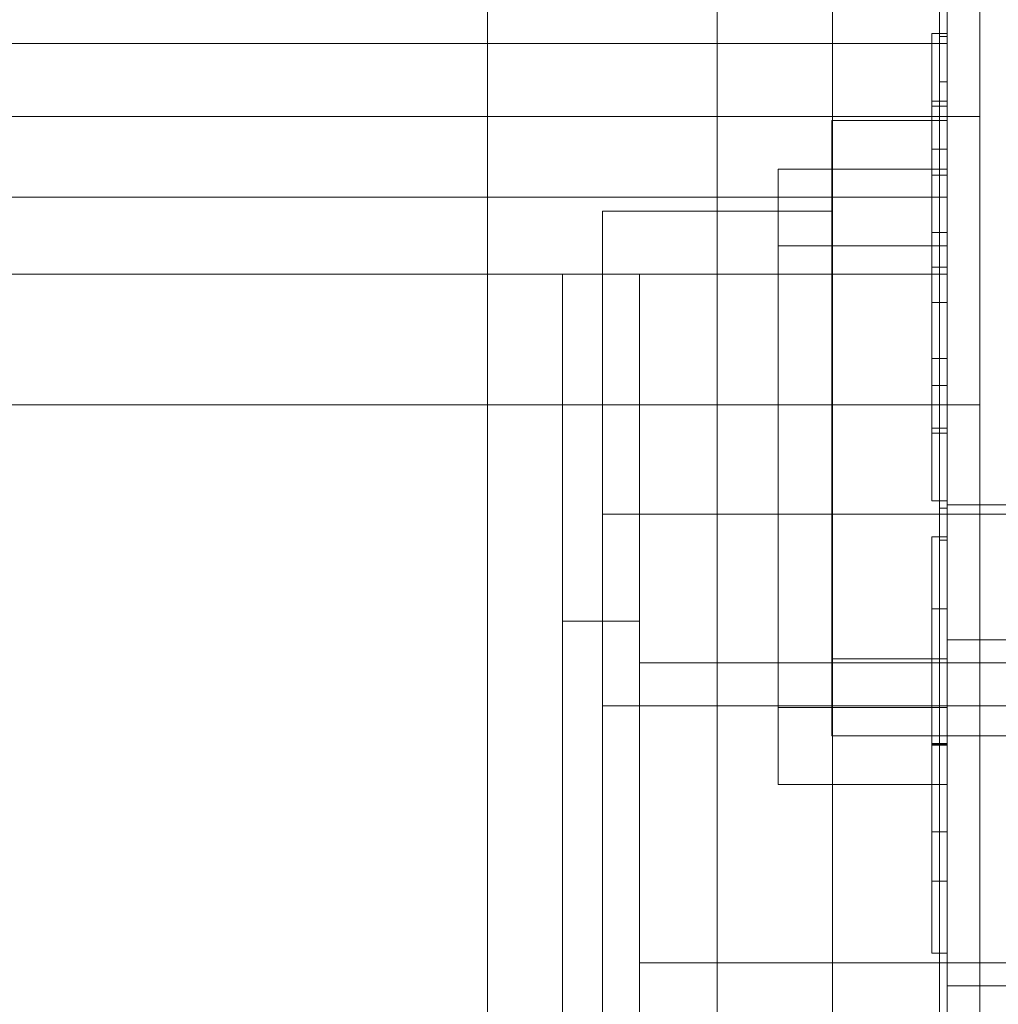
# Model space of a CAD drawing. Header units: inches. Extents: x 1 to 109, y 1 to 85.
# Tile 187 of 256: x 87.212 to 87.318, y 16.978 to 17.084. Entities that reach past the tile are written whole.
import ezdxf

# ---------------------------------------------------------------- set-up
doc = ezdxf.new("R2010")
doc.units = ezdxf.units.IN
doc.header["$MEASUREMENT"] = 0

msp = doc.modelspace()

# ---------------------------------------------------------------- linework, layer by layer
at = {"color": 7, "linetype": 'Continuous', "lineweight": 15, "ltscale": 5}
for p, q in [((87.31623, 21.51911), (87.31623, 15.47744)), ((87.31272, 17.83161), (87.31272, 14.83161)), ((87.31272, 17.06494), (87.31272, 17.56494)), ((87.31623, 17.46452), (87.31623, 17.07369)), ((87.31189, 17.16318), (87.31189, 17.08234)), ((87.31272, 17.16318), (87.31272, 17.08234)), ((87.26291, 16.38928), (87.26291, 17.15308)), ((87.28781, 16.38928), (87.28781, 17.15308)), ((87.30027, 17.15308), (87.30027, 16.38928)), ((87.31189, 17.07744), (87.31189, 17.14238)), ((87.31272, 17.07744), (87.31272, 17.14238)), ((87.26291, 16.41419), (87.26291, 17.12817)), ((87.30027, 17.12817), (87.30027, 16.41419)), ((87.31189, 17.12744), (87.31189, 17.03125)), ((87.31272, 17.12744), (87.31272, 17.03125)), ((87.31189, 17.11911), (87.31189, 17.07327)), ((87.31189, 17.0278), (87.31189, 17.11911)), ((87.31272, 17.11911), (87.31272, 17.07327)), ((87.31272, 17.0278), (87.31272, 17.11911)), ((87.31272, 17.10661), (87.31272, 17.08161)), ((87.31189, 17.07327), (87.31189, 17.10416)), ((87.31272, 17.07327), (87.31272, 17.10416)), ((87.31189, 17.10071), (87.31189, 17.07327)), ((87.31189, 17.10071), (87.31189, 17.07744)), ((87.31272, 17.10071), (87.31272, 17.07327)), ((87.31272, 17.10071), (87.31272, 17.07744)), ((87.31189, 16.90661), (87.31189, 17.08574)), ((87.31272, 16.90661), (87.31272, 17.08574)), ((87.31105, 17.08268), (87.31272, 17.08268)), ((87.31105, 17.08268), (87.31105, 17.0748)), ((87.31105, 17.07535), (87.31105, 17.08268)), ((87.31189, 17.08234), (87.31272, 17.08234)), ((87.31189, 17.08234), (87.31189, 16.90661)), ((87.31272, 17.08268), (87.31272, 17.0748)), ((87.31272, 17.07535), (87.31272, 17.08268)), ((87.31272, 17.08234), (87.31272, 16.90661)), ((87.31272, 17.08161), (87.07817, 17.08161)), ((87.18772, 17.08161), (87.31272, 17.08161)), ((87.31272, 17.08161), (87.31272, 17.05661)), ((87.31272, 17.08161), (87.31272, 17.06494)), ((87.31189, 17.07744), (87.31272, 17.07744)), ((87.31105, 17.07535), (87.31272, 17.07535)), ((87.31105, 17.06734), (87.31105, 17.07535)), ((87.31105, 17.0748), (87.31272, 17.0748)), ((87.31105, 17.0748), (87.31105, 17.07016)), ((87.31272, 17.06734), (87.31272, 17.07535)), ((87.31272, 17.0748), (87.31272, 17.07016)), ((87.09123, 17.07369), (87.31623, 17.07369)), ((87.31623, 17.04244), (87.31623, 17.07369)), ((87.30022, 17.07327), (87.30022, 17.06494)), ((87.30022, 17.07327), (87.31272, 17.07327)), ((87.31189, 17.07327), (87.31272, 17.07327)), ((87.31272, 17.07327), (87.31272, 17.06494)), ((87.31105, 17.07016), (87.31105, 17.06114)), ((87.31105, 17.07016), (87.31272, 17.07016)), ((87.31272, 17.07016), (87.31272, 17.06114)), ((87.29439, 17.068), (87.29439, 17.05967)), ((87.29439, 17.068), (87.31272, 17.068)), ((87.31105, 17.06734), (87.31272, 17.06734)), ((87.31105, 17.05737), (87.31105, 17.06734)), ((87.31272, 17.068), (87.31272, 17.05967)), ((87.31272, 17.05737), (87.31272, 17.06734)), ((87.31272, 17.06494), (87.07817, 17.06494)), ((87.31272, 17.06494), (87.09631, 17.06494)), ((87.30022, 17.06494), (87.31272, 17.06494)), ((87.30022, 17.06494), (87.30022, 17.01494)), ((87.31272, 16.06494), (87.31272, 17.06494)), ((87.31272, 17.06494), (87.31272, 17.01494)), ((87.27536, 17.06342), (87.27536, 16.47894)), ((87.27536, 17.06342), (87.30027, 17.06342)), ((87.30027, 17.06342), (87.30027, 16.47894)), ((87.31105, 17.06114), (87.31272, 17.06114)), ((87.31105, 17.06114), (87.31105, 17.05354)), ((87.31272, 17.06114), (87.31272, 17.05354)), ((87.29439, 17.05967), (87.31272, 17.05967)), ((87.29439, 17.05967), (87.29439, 17.00967)), ((87.31272, 17.05967), (87.31272, 17.00967)), ((87.31105, 17.05737), (87.31272, 17.05737)), ((87.31105, 17.04746), (87.31105, 17.05737)), ((87.31272, 17.04746), (87.31272, 17.05737)), ((87.18772, 17.05661), (87.27105, 17.05661)), ((87.31272, 17.05661), (87.18772, 17.05661)), ((87.27105, 16.93994), (87.27105, 17.05661)), ((87.27939, 17.05661), (87.27105, 17.05661)), ((87.27939, 17.05661), (87.27939, 16.93994)), ((87.27939, 17.05661), (87.31272, 17.05661)), ((87.31272, 16.93994), (87.31272, 17.05661)), ((87.31105, 17.05354), (87.31272, 17.05354)), ((87.31105, 17.05354), (87.31105, 17.04457)), ((87.31272, 17.05354), (87.31272, 17.04457)), ((87.31105, 17.04746), (87.31272, 17.04746)), ((87.31105, 17.03938), (87.31105, 17.04746)), ((87.31272, 17.03938), (87.31272, 17.04746)), ((87.31105, 17.04457), (87.31272, 17.04457)), ((87.31105, 17.04457), (87.31105, 17.03994)), ((87.31272, 17.04457), (87.31272, 17.03994)), ((87.09123, 17.04244), (87.31623, 17.04244)), ((87.31623, 17.04244), (87.31623, 16.53744)), ((87.31105, 17.03994), (87.31272, 17.03994)), ((87.31105, 17.03994), (87.31105, 17.03205)), ((87.31272, 17.03994), (87.31272, 17.03205)), ((87.31105, 17.03205), (87.31105, 17.03938)), ((87.31105, 17.03938), (87.31272, 17.03938)), ((87.31272, 17.03205), (87.31272, 17.03938)), ((87.31105, 17.03205), (87.31272, 17.03205)), ((87.31189, 17.03125), (87.31272, 17.03125)), ((87.31189, 17.03125), (87.31189, 16.90661)), ((87.36522, 17.03161), (87.31272, 17.03161)), ((87.36522, 17.03161), (87.31272, 17.03161)), ((87.31272, 17.03161), (87.31272, 17.00669)), ((87.31272, 17.03161), (87.31272, 17.00669)), ((87.31272, 17.03125), (87.31272, 16.90661)), ((87.38329, 17.03062), (87.27536, 17.03062)), ((87.38329, 17.03062), (87.27536, 17.03062)), ((87.27536, 17.03062), (87.27536, 17.00987)), ((87.27536, 17.03062), (87.27536, 17.00987)), ((87.31105, 17.02815), (87.31272, 17.02815)), ((87.31189, 17.0278), (87.31272, 17.0278)), ((87.31189, 16.90661), (87.31189, 17.0278)), ((87.31272, 16.90661), (87.31272, 17.0278)), ((87.31105, 17.02036), (87.31272, 17.02036)), ((87.27939, 17.01903), (87.27105, 17.01903)), ((87.27105, 16.97751), (87.27105, 17.01903)), ((87.27939, 17.01452), (87.27939, 17.01901)), ((87.36522, 17.01702), (87.31272, 17.01702)), ((87.31272, 17.01702), (87.31272, 16.97961)), ((87.27939, 17.01452), (87.27939, 16.98202)), ((87.27939, 16.98202), (87.27939, 17.01452)), ((87.27939, 16.98202), (87.27939, 17.01452)), ((87.27939, 17.01452), (87.41689, 17.01452)), ((87.30022, 17.01494), (87.31272, 17.01494)), ((87.30022, 17.00661), (87.30022, 17.01494)), ((87.31272, 17.00661), (87.31272, 17.01494)), ((87.27536, 17.00987), (87.38329, 17.00987)), ((87.27536, 17.00987), (87.38329, 17.00987)), ((87.29439, 17.00967), (87.31272, 17.00967)), ((87.29439, 17.00133), (87.29439, 17.00967)), ((87.31272, 17.00133), (87.31272, 17.00967)), ((87.30022, 17.00661), (87.31272, 17.00661)), ((87.31189, 16.90661), (87.31189, 17.00661)), ((87.31189, 17.00661), (87.31272, 17.00661)), ((87.31189, 17.00661), (87.31189, 16.96077)), ((87.31272, 17.00661), (87.36522, 17.00661)), ((87.31272, 17.00661), (87.36522, 17.00661)), ((87.31272, 16.96077), (87.31272, 17.00661)), ((87.31272, 16.90661), (87.31272, 17.00661)), ((87.31105, 17.00576), (87.31272, 17.00576)), ((87.31105, 17.00574), (87.31272, 17.00574)), ((87.31105, 17.0057), (87.31272, 17.0057)), ((87.31105, 17.00558), (87.31272, 17.00558)), ((87.29439, 17.00133), (87.31272, 17.00133)), ((87.31105, 16.99621), (87.31272, 16.99621)), ((87.31105, 16.99087), (87.31272, 16.99087)), ((87.31105, 16.98308), (87.31272, 16.98308)), ((87.27939, 16.98202), (87.27939, 16.97753)), ((87.41689, 16.98202), (87.27939, 16.98202)), ((87.31272, 16.97952), (87.36522, 16.97952))]:
    msp.add_line(p, q, dxfattribs=at)
at = {"color": 7, "linetype": 'Continuous', "lineweight": 15, "ltscale": 25}
for radius, start, end in [(0.98958, 3.13776, 176.86224), (0.98958, 3.13776, 176.86224), (0.98375, 3.15638, 176.84362), (0.98375, 3.15638, 176.84362)]:
    msp.add_arc((87.15356, 16.66477), radius, start, end, dxfattribs=at)
at = {"color": 7, "linetype": 'Continuous', "lineweight": 15, "ltscale": 5}
for points, knots in [([(87.31105, 17.0057), (87.31105, 17.00596), (87.31105, 17.00649), (87.31105, 17.00727), (87.31105, 17.00805), (87.31105, 17.00883), (87.31105, 17.00961), (87.31105, 17.01038), (87.31105, 17.01114), (87.31105, 17.01191), (87.31105, 17.01268), (87.31105, 17.01346), (87.31105, 17.01422), (87.31105, 17.01497), (87.31105, 17.01571), (87.31105, 17.01648), (87.31105, 17.01728), (87.31105, 17.0181), (87.31105, 17.0189), (87.31105, 17.01967), (87.31105, 17.02041), (87.31105, 17.02113), (87.31105, 17.02181), (87.31105, 17.02247), (87.31105, 17.02307), (87.31105, 17.02361), (87.31105, 17.02409), (87.31105, 17.02456), (87.31105, 17.02499), (87.31105, 17.0254), (87.31105, 17.02578), (87.31105, 17.02613), (87.31105, 17.02644), (87.31105, 17.02673), (87.31105, 17.02699), (87.31105, 17.02723), (87.31105, 17.02747), (87.31105, 17.02768), (87.31105, 17.02785), (87.31105, 17.02798), (87.31105, 17.02806), (87.31105, 17.02811), (87.31105, 17.02813), (87.31105, 17.02815), (87.31105, 17.02815)], [0, 0, 0, 0, 0.021958, 0.043905, 0.065843, 0.08779, 0.109748, 0.131708, 0.153662, 0.175612, 0.19861, 0.221611, 0.244609, 0.267605, 0.290604, 0.313605, 0.341203, 0.368798, 0.396394, 0.423991, 0.451585, 0.478687, 0.505793, 0.532899, 0.559999, 0.582994, 0.605994, 0.628993, 0.651991, 0.674987, 0.697986, 0.719671, 0.741355, 0.76304, 0.784726, 0.806411, 0.833511, 0.860615, 0.887729, 0.914836, 0.936123, 0.957404, 0.978697, 1, 1, 1, 1]), ([(87.31105, 17.02815), (87.31105, 17.02814), (87.31105, 17.02813), (87.31105, 17.0281), (87.31105, 17.02805), (87.31105, 17.02797), (87.31105, 17.02787), (87.31105, 17.02773), (87.31105, 17.02757), (87.31105, 17.02738), (87.31105, 17.02717), (87.31105, 17.02691), (87.31105, 17.02663), (87.31105, 17.02632), (87.31105, 17.02598), (87.31105, 17.02561), (87.31105, 17.02522), (87.31105, 17.02479), (87.31105, 17.02435), (87.31105, 17.02387), (87.31105, 17.02337), (87.31105, 17.02282), (87.31105, 17.02221), (87.31105, 17.02155), (87.31105, 17.02085), (87.31105, 17.02017), (87.31105, 17.0195), (87.31105, 17.01885), (87.31105, 17.01819), (87.31105, 17.01751), (87.31105, 17.01681), (87.31105, 17.01611), (87.31105, 17.01541), (87.31105, 17.01471), (87.31105, 17.014), (87.31105, 17.01327), (87.31105, 17.01254), (87.31105, 17.0118), (87.31105, 17.01106), (87.31105, 17.0103), (87.31105, 17.00954), (87.31105, 17.00879), (87.31105, 17.00803), (87.31105, 17.00727), (87.31105, 17.00652), (87.31105, 17.00602), (87.31105, 17.00576)], [0, 0, 0, 0, 0.021956, 0.043902, 0.065842, 0.087789, 0.109745, 0.131703, 0.153656, 0.175607, 0.198605, 0.221605, 0.244603, 0.267598, 0.290595, 0.313597, 0.336598, 0.359596, 0.38259, 0.405585, 0.428585, 0.451586, 0.478689, 0.50579, 0.532891, 0.559996, 0.582995, 0.605992, 0.628988, 0.651986, 0.674984, 0.697983, 0.719667, 0.741352, 0.763037, 0.784722, 0.806406, 0.828088, 0.849771, 0.871458, 0.893149, 0.914835, 0.936125, 0.957408, 0.978699, 1, 1, 1, 1]), ([(87.31272, 17.02815), (87.31272, 17.02814), (87.31272, 17.02813), (87.31272, 17.0281), (87.31272, 17.02805), (87.31272, 17.02797), (87.31272, 17.02787), (87.31272, 17.02773), (87.31272, 17.02757), (87.31272, 17.02738), (87.31272, 17.02717), (87.31272, 17.02691), (87.31272, 17.02663), (87.31272, 17.02632), (87.31272, 17.02598), (87.31272, 17.02561), (87.31272, 17.02522), (87.31272, 17.02479), (87.31272, 17.02435), (87.31272, 17.02387), (87.31272, 17.02337), (87.31272, 17.02282), (87.31272, 17.02221), (87.31272, 17.02155), (87.31272, 17.02085), (87.31272, 17.02017), (87.31272, 17.0195), (87.31272, 17.01885), (87.31272, 17.01819), (87.31272, 17.01751), (87.31272, 17.01681), (87.31272, 17.01611), (87.31272, 17.01541), (87.31272, 17.01471), (87.31272, 17.014), (87.31272, 17.01327), (87.31272, 17.01254), (87.31272, 17.0118), (87.31272, 17.01106), (87.31272, 17.0103), (87.31272, 17.00954), (87.31272, 17.00879), (87.31272, 17.00803), (87.31272, 17.00727), (87.31272, 17.00652), (87.31272, 17.00602), (87.31272, 17.00576)], [0, 0, 0, 0, 0.021956, 0.043902, 0.065842, 0.087789, 0.109745, 0.131703, 0.153656, 0.175607, 0.198605, 0.221605, 0.244603, 0.267598, 0.290595, 0.313597, 0.336598, 0.359596, 0.38259, 0.405585, 0.428585, 0.451586, 0.478689, 0.50579, 0.532891, 0.559996, 0.582995, 0.605992, 0.628988, 0.651986, 0.674984, 0.697983, 0.719667, 0.741352, 0.763037, 0.784722, 0.806406, 0.828088, 0.849771, 0.871458, 0.893149, 0.914835, 0.936125, 0.957408, 0.978699, 1, 1, 1, 1]), ([(87.31272, 17.0057), (87.31272, 17.00596), (87.31272, 17.00649), (87.31272, 17.00727), (87.31272, 17.00805), (87.31272, 17.00883), (87.31272, 17.00961), (87.31272, 17.01038), (87.31272, 17.01114), (87.31272, 17.01191), (87.31272, 17.01268), (87.31272, 17.01346), (87.31272, 17.01422), (87.31272, 17.01497), (87.31272, 17.01571), (87.31272, 17.01648), (87.31272, 17.01728), (87.31272, 17.0181), (87.31272, 17.0189), (87.31272, 17.01967), (87.31272, 17.02041), (87.31272, 17.02113), (87.31272, 17.02181), (87.31272, 17.02247), (87.31272, 17.02307), (87.31272, 17.02361), (87.31272, 17.02409), (87.31272, 17.02456), (87.31272, 17.02499), (87.31272, 17.0254), (87.31272, 17.02578), (87.31272, 17.02613), (87.31272, 17.02644), (87.31272, 17.02673), (87.31272, 17.02699), (87.31272, 17.02723), (87.31272, 17.02747), (87.31272, 17.02768), (87.31272, 17.02785), (87.31272, 17.02798), (87.31272, 17.02806), (87.31272, 17.02811), (87.31272, 17.02813), (87.31272, 17.02815), (87.31272, 17.02815)], [0, 0, 0, 0, 0.021958, 0.043905, 0.065843, 0.08779, 0.109748, 0.131708, 0.153662, 0.175612, 0.19861, 0.221611, 0.244609, 0.267605, 0.290604, 0.313605, 0.341203, 0.368798, 0.396394, 0.423991, 0.451585, 0.478687, 0.505793, 0.532899, 0.559999, 0.582994, 0.605994, 0.628993, 0.651991, 0.674987, 0.697986, 0.719671, 0.741355, 0.76304, 0.784726, 0.806411, 0.833511, 0.860615, 0.887729, 0.914836, 0.936123, 0.957404, 0.978697, 1, 1, 1, 1]), ([(87.31105, 17.00574), (87.31105, 17.00596), (87.31105, 17.00642), (87.31105, 17.0071), (87.31105, 17.00778), (87.31105, 17.00846), (87.31105, 17.00913), (87.31105, 17.00978), (87.31105, 17.01041), (87.31105, 17.01101), (87.31105, 17.01161), (87.31105, 17.01219), (87.31105, 17.01276), (87.31105, 17.01332), (87.31105, 17.01386), (87.31105, 17.01438), (87.31105, 17.01488), (87.31105, 17.01537), (87.31105, 17.01583), (87.31105, 17.01628), (87.31105, 17.01671), (87.31105, 17.01712), (87.31105, 17.01751), (87.31105, 17.01788), (87.31105, 17.01823), (87.31105, 17.01856), (87.31105, 17.01886), (87.31105, 17.01913), (87.31105, 17.01937), (87.31105, 17.01958), (87.31105, 17.01977), (87.31105, 17.01993), (87.31105, 17.02006), (87.31105, 17.02017), (87.31105, 17.02026), (87.31105, 17.02032), (87.31105, 17.02034), (87.31105, 17.02036), (87.31105, 17.02036)], [0, 0, 0, 0, 0.029273, 0.058529, 0.087791, 0.117067, 0.146339, 0.175608, 0.203206, 0.230804, 0.258401, 0.286001, 0.313599, 0.341197, 0.368796, 0.396391, 0.423988, 0.451585, 0.478688, 0.505793, 0.532899, 0.560001, 0.587595, 0.615193, 0.642798, 0.670394, 0.697984, 0.725089, 0.752203, 0.779312, 0.80641, 0.83406, 0.861723, 0.889392, 0.91705, 0.94469, 0.972336, 1, 1, 1, 1]), ([(87.31105, 17.02036), (87.31105, 17.02036), (87.31105, 17.02034), (87.31105, 17.02031), (87.31105, 17.02025), (87.31105, 17.02015), (87.31105, 17.02002), (87.31105, 17.01986), (87.31105, 17.01968), (87.31105, 17.01948), (87.31105, 17.01925), (87.31105, 17.01899), (87.31105, 17.0187), (87.31105, 17.01839), (87.31105, 17.01805), (87.31105, 17.01768), (87.31105, 17.01729), (87.31105, 17.01688), (87.31105, 17.01646), (87.31105, 17.01602), (87.31105, 17.01556), (87.31105, 17.01508), (87.31105, 17.01459), (87.31105, 17.01407), (87.31105, 17.01354), (87.31105, 17.01299), (87.31105, 17.01243), (87.31105, 17.01185), (87.31105, 17.01127), (87.31105, 17.01067), (87.31105, 17.01006), (87.31105, 17.00944), (87.31105, 17.00881), (87.31105, 17.00817), (87.31105, 17.00753), (87.31105, 17.00688), (87.31105, 17.00623), (87.31105, 17.0058), (87.31105, 17.00558)], [0, 0, 0, 0, 0.029273, 0.058529, 0.087789, 0.117063, 0.146338, 0.175607, 0.203202, 0.230799, 0.258397, 0.285996, 0.313593, 0.341191, 0.36879, 0.396388, 0.423985, 0.451581, 0.478682, 0.505788, 0.532896, 0.559998, 0.587588, 0.615185, 0.642791, 0.670392, 0.697981, 0.725084, 0.752197, 0.779303, 0.806404, 0.834062, 0.861721, 0.889382, 0.917044, 0.944695, 0.972342, 1, 1, 1, 1]), ([(87.31272, 17.02036), (87.31272, 17.02036), (87.31272, 17.02034), (87.31272, 17.02031), (87.31272, 17.02025), (87.31272, 17.02015), (87.31272, 17.02002), (87.31272, 17.01986), (87.31272, 17.01968), (87.31272, 17.01948), (87.31272, 17.01925), (87.31272, 17.01899), (87.31272, 17.0187), (87.31272, 17.01839), (87.31272, 17.01805), (87.31272, 17.01768), (87.31272, 17.01729), (87.31272, 17.01688), (87.31272, 17.01646), (87.31272, 17.01602), (87.31272, 17.01556), (87.31272, 17.01508), (87.31272, 17.01459), (87.31272, 17.01407), (87.31272, 17.01354), (87.31272, 17.01299), (87.31272, 17.01243), (87.31272, 17.01185), (87.31272, 17.01127), (87.31272, 17.01067), (87.31272, 17.01006), (87.31272, 17.00944), (87.31272, 17.00881), (87.31272, 17.00817), (87.31272, 17.00753), (87.31272, 17.00688), (87.31272, 17.00623), (87.31272, 17.0058), (87.31272, 17.00558)], [0, 0, 0, 0, 0.029273, 0.058529, 0.087789, 0.117063, 0.146338, 0.175607, 0.203202, 0.230799, 0.258397, 0.285996, 0.313593, 0.341191, 0.36879, 0.396388, 0.423985, 0.451581, 0.478682, 0.505788, 0.532896, 0.559998, 0.587588, 0.615185, 0.642791, 0.670392, 0.697981, 0.725084, 0.752197, 0.779303, 0.806404, 0.834062, 0.861721, 0.889382, 0.917044, 0.944695, 0.972342, 1, 1, 1, 1]), ([(87.31272, 17.00574), (87.31272, 17.00596), (87.31272, 17.00642), (87.31272, 17.0071), (87.31272, 17.00778), (87.31272, 17.00846), (87.31272, 17.00913), (87.31272, 17.00978), (87.31272, 17.01041), (87.31272, 17.01101), (87.31272, 17.01161), (87.31272, 17.01219), (87.31272, 17.01276), (87.31272, 17.01332), (87.31272, 17.01386), (87.31272, 17.01438), (87.31272, 17.01488), (87.31272, 17.01537), (87.31272, 17.01583), (87.31272, 17.01628), (87.31272, 17.01671), (87.31272, 17.01712), (87.31272, 17.01751), (87.31272, 17.01788), (87.31272, 17.01823), (87.31272, 17.01856), (87.31272, 17.01886), (87.31272, 17.01913), (87.31272, 17.01937), (87.31272, 17.01958), (87.31272, 17.01977), (87.31272, 17.01993), (87.31272, 17.02006), (87.31272, 17.02017), (87.31272, 17.02026), (87.31272, 17.02032), (87.31272, 17.02034), (87.31272, 17.02036), (87.31272, 17.02036)], [0, 0, 0, 0, 0.029273, 0.058529, 0.087791, 0.117067, 0.146339, 0.175608, 0.203206, 0.230804, 0.258401, 0.286001, 0.313599, 0.341197, 0.368796, 0.396391, 0.423988, 0.451585, 0.478688, 0.505793, 0.532899, 0.560001, 0.587595, 0.615193, 0.642798, 0.670394, 0.697984, 0.725089, 0.752203, 0.779312, 0.80641, 0.83406, 0.861723, 0.889392, 0.91705, 0.94469, 0.972336, 1, 1, 1, 1]), ([(87.31105, 17.00576), (87.31105, 17.0055), (87.31105, 17.00498), (87.31105, 17.00419), (87.31105, 17.0034), (87.31105, 17.00262), (87.31105, 17.00184), (87.31105, 17.00107), (87.31105, 17.00029), (87.31105, 16.99952), (87.31105, 16.99873), (87.31105, 16.99795), (87.31105, 16.99718), (87.31105, 16.99642), (87.31105, 16.99567), (87.31105, 16.99494), (87.31105, 16.99422), (87.31105, 16.99352), (87.31105, 16.99284), (87.31105, 16.99217), (87.31105, 16.99153), (87.31105, 16.99087), (87.31105, 16.99019), (87.31105, 16.9895), (87.31105, 16.98885), (87.31105, 16.98825), (87.31105, 16.98771), (87.31105, 16.98722), (87.31105, 16.98675), (87.31105, 16.98631), (87.31105, 16.98589), (87.31105, 16.98548), (87.31105, 16.98508), (87.31105, 16.9847), (87.31105, 16.98435), (87.31105, 16.98407), (87.31105, 16.98384), (87.31105, 16.98365), (87.31105, 16.98349), (87.31105, 16.98336), (87.31105, 16.98326), (87.31105, 16.98318), (87.31105, 16.98313), (87.31105, 16.9831), (87.31105, 16.98309), (87.31105, 16.98308)], [0, 0, 0, 0, 0.021961, 0.04391, 0.065845, 0.087785, 0.109739, 0.131704, 0.153666, 0.175617, 0.198606, 0.221601, 0.244604, 0.267609, 0.290608, 0.313603, 0.336601, 0.359602, 0.382602, 0.405599, 0.428598, 0.451596, 0.4787, 0.505803, 0.532905, 0.560008, 0.583006, 0.606003, 0.628999, 0.651997, 0.674996, 0.697993, 0.725095, 0.7522, 0.779306, 0.806409, 0.82809, 0.849773, 0.87146, 0.893149, 0.914835, 0.936126, 0.95741, 0.978701, 1, 1, 1, 1]), ([(87.31105, 16.99621), (87.31105, 16.99638), (87.31105, 16.99672), (87.31105, 16.99724), (87.31105, 16.99779), (87.31105, 16.99834), (87.31105, 16.99891), (87.31105, 16.99948), (87.31105, 17.00007), (87.31105, 17.00066), (87.31105, 17.00127), (87.31105, 17.00189), (87.31105, 17.00252), (87.31105, 17.00316), (87.31105, 17.0038), (87.31105, 17.00444), (87.31105, 17.00509), (87.31105, 17.00552), (87.31105, 17.00574)], [0, 0, 0, 0, 0.062732, 0.125427, 0.188133, 0.250871, 0.313602, 0.375195, 0.436792, 0.498401, 0.560008, 0.622862, 0.685712, 0.74858, 0.811456, 0.874299, 0.937131, 1, 1, 1, 1]), ([(87.31105, 16.98308), (87.31105, 16.98308), (87.31105, 16.98309), (87.31105, 16.98313), (87.31105, 16.98322), (87.31105, 16.98334), (87.31105, 16.98348), (87.31105, 16.98367), (87.31105, 16.98389), (87.31105, 16.98412), (87.31105, 16.98438), (87.31105, 16.98467), (87.31105, 16.98499), (87.31105, 16.98533), (87.31105, 16.98571), (87.31105, 16.98611), (87.31105, 16.98653), (87.31105, 16.98698), (87.31105, 16.98745), (87.31105, 16.98794), (87.31105, 16.9885), (87.31105, 16.98911), (87.31105, 16.98978), (87.31105, 16.99049), (87.31105, 16.99118), (87.31105, 16.99186), (87.31105, 16.99252), (87.31105, 16.9932), (87.31105, 16.99389), (87.31105, 16.9946), (87.31105, 16.99531), (87.31105, 16.99602), (87.31105, 16.99672), (87.31105, 16.99744), (87.31105, 16.99816), (87.31105, 16.99889), (87.31105, 16.99964), (87.31105, 17.00038), (87.31105, 17.00114), (87.31105, 17.0019), (87.31105, 17.00266), (87.31105, 17.00342), (87.31105, 17.00418), (87.31105, 17.00494), (87.31105, 17.00545), (87.31105, 17.0057)], [0, 0, 0, 0, 0.025093, 0.05017, 0.075258, 0.100353, 0.125438, 0.150522, 0.175615, 0.198613, 0.221606, 0.244604, 0.267606, 0.290601, 0.313597, 0.336596, 0.359593, 0.382591, 0.405588, 0.428585, 0.451582, 0.478688, 0.50579, 0.532892, 0.559999, 0.582995, 0.605991, 0.62899, 0.651987, 0.674984, 0.697983, 0.719664, 0.741347, 0.763034, 0.784717, 0.806396, 0.828081, 0.849769, 0.871451, 0.893129, 0.914816, 0.936119, 0.95741, 0.978699, 1, 1, 1, 1]), ([(87.31105, 17.00558), (87.31105, 17.00535), (87.31105, 17.00489), (87.31105, 17.0042), (87.31105, 17.00351), (87.31105, 17.00283), (87.31105, 17.00215), (87.31105, 17.00149), (87.31105, 17.00086), (87.31105, 17.00024), (87.31105, 16.99964), (87.31105, 16.99905), (87.31105, 16.99847), (87.31105, 16.9979), (87.31105, 16.99735), (87.31105, 16.99682), (87.31105, 16.99631), (87.31105, 16.99582), (87.31105, 16.99535), (87.31105, 16.9949), (87.31105, 16.99447), (87.31105, 16.99405), (87.31105, 16.99366), (87.31105, 16.99329), (87.31105, 16.99294), (87.31105, 16.99262), (87.31105, 16.99233), (87.31105, 16.99206), (87.31105, 16.99182), (87.31105, 16.99162), (87.31105, 16.99144), (87.31105, 16.99128), (87.31105, 16.99115), (87.31105, 16.99105), (87.31105, 16.99097), (87.31105, 16.99091), (87.31105, 16.99089), (87.31105, 16.99088), (87.31105, 16.99087)], [0, 0, 0, 0, 0.029275, 0.05853, 0.087787, 0.117062, 0.14634, 0.175608, 0.203201, 0.2308, 0.2584, 0.285996, 0.313595, 0.341197, 0.368792, 0.396383, 0.423985, 0.451588, 0.47869, 0.505789, 0.532893, 0.560002, 0.587604, 0.615198, 0.642791, 0.670391, 0.697995, 0.725099, 0.7522, 0.779306, 0.806414, 0.834068, 0.861726, 0.88939, 0.917048, 0.944691, 0.972338, 1, 1, 1, 1]), ([(87.31272, 17.00576), (87.31272, 17.0055), (87.31272, 17.00498), (87.31272, 17.00419), (87.31272, 17.0034), (87.31272, 17.00262), (87.31272, 17.00184), (87.31272, 17.00107), (87.31272, 17.00029), (87.31272, 16.99952), (87.31272, 16.99873), (87.31272, 16.99795), (87.31272, 16.99718), (87.31272, 16.99642), (87.31272, 16.99567), (87.31272, 16.99494), (87.31272, 16.99422), (87.31272, 16.99352), (87.31272, 16.99284), (87.31272, 16.99217), (87.31272, 16.99153), (87.31272, 16.99087), (87.31272, 16.99019), (87.31272, 16.9895), (87.31272, 16.98885), (87.31272, 16.98825), (87.31272, 16.98771), (87.31272, 16.98722), (87.31272, 16.98675), (87.31272, 16.98631), (87.31272, 16.98589), (87.31272, 16.98548), (87.31272, 16.98508), (87.31272, 16.9847), (87.31272, 16.98435), (87.31272, 16.98407), (87.31272, 16.98384), (87.31272, 16.98365), (87.31272, 16.98349), (87.31272, 16.98336), (87.31272, 16.98326), (87.31272, 16.98318), (87.31272, 16.98313), (87.31272, 16.9831), (87.31272, 16.98309), (87.31272, 16.98308)], [0, 0, 0, 0, 0.021961, 0.04391, 0.065845, 0.087785, 0.109739, 0.131704, 0.153666, 0.175617, 0.198606, 0.221601, 0.244604, 0.267609, 0.290608, 0.313603, 0.336601, 0.359602, 0.382602, 0.405599, 0.428598, 0.451596, 0.4787, 0.505803, 0.532905, 0.560008, 0.583006, 0.606003, 0.628999, 0.651997, 0.674996, 0.697993, 0.725095, 0.7522, 0.779306, 0.806409, 0.82809, 0.849773, 0.87146, 0.893149, 0.914835, 0.936126, 0.95741, 0.978701, 1, 1, 1, 1]), ([(87.31272, 16.99621), (87.31272, 16.99638), (87.31272, 16.99672), (87.31272, 16.99724), (87.31272, 16.99779), (87.31272, 16.99834), (87.31272, 16.99891), (87.31272, 16.99948), (87.31272, 17.00007), (87.31272, 17.00066), (87.31272, 17.00127), (87.31272, 17.00189), (87.31272, 17.00252), (87.31272, 17.00316), (87.31272, 17.0038), (87.31272, 17.00444), (87.31272, 17.00509), (87.31272, 17.00552), (87.31272, 17.00574)], [0, 0, 0, 0, 0.062732, 0.125427, 0.188133, 0.250871, 0.313602, 0.375195, 0.436792, 0.498401, 0.560008, 0.622862, 0.685712, 0.74858, 0.811456, 0.874299, 0.937131, 1, 1, 1, 1]), ([(87.31272, 16.98308), (87.31272, 16.98308), (87.31272, 16.98309), (87.31272, 16.98313), (87.31272, 16.98322), (87.31272, 16.98334), (87.31272, 16.98348), (87.31272, 16.98367), (87.31272, 16.98389), (87.31272, 16.98412), (87.31272, 16.98438), (87.31272, 16.98467), (87.31272, 16.98499), (87.31272, 16.98533), (87.31272, 16.98571), (87.31272, 16.98611), (87.31272, 16.98653), (87.31272, 16.98698), (87.31272, 16.98745), (87.31272, 16.98794), (87.31272, 16.9885), (87.31272, 16.98911), (87.31272, 16.98978), (87.31272, 16.99049), (87.31272, 16.99118), (87.31272, 16.99186), (87.31272, 16.99252), (87.31272, 16.9932), (87.31272, 16.99389), (87.31272, 16.9946), (87.31272, 16.99531), (87.31272, 16.99602), (87.31272, 16.99672), (87.31272, 16.99744), (87.31272, 16.99816), (87.31272, 16.99889), (87.31272, 16.99964), (87.31272, 17.00038), (87.31272, 17.00114), (87.31272, 17.0019), (87.31272, 17.00266), (87.31272, 17.00342), (87.31272, 17.00418), (87.31272, 17.00494), (87.31272, 17.00545), (87.31272, 17.0057)], [0, 0, 0, 0, 0.025093, 0.05017, 0.075258, 0.100353, 0.125438, 0.150522, 0.175615, 0.198613, 0.221606, 0.244604, 0.267606, 0.290601, 0.313597, 0.336596, 0.359593, 0.382591, 0.405588, 0.428585, 0.451582, 0.478688, 0.50579, 0.532892, 0.559999, 0.582995, 0.605991, 0.62899, 0.651987, 0.674984, 0.697983, 0.719664, 0.741347, 0.763034, 0.784717, 0.806396, 0.828081, 0.849769, 0.871451, 0.893129, 0.914816, 0.936119, 0.95741, 0.978699, 1, 1, 1, 1]), ([(87.31272, 17.00558), (87.31272, 17.00535), (87.31272, 17.00489), (87.31272, 17.0042), (87.31272, 17.00351), (87.31272, 17.00283), (87.31272, 17.00215), (87.31272, 17.00149), (87.31272, 17.00086), (87.31272, 17.00024), (87.31272, 16.99964), (87.31272, 16.99905), (87.31272, 16.99847), (87.31272, 16.9979), (87.31272, 16.99735), (87.31272, 16.99682), (87.31272, 16.99631), (87.31272, 16.99582), (87.31272, 16.99535), (87.31272, 16.9949), (87.31272, 16.99447), (87.31272, 16.99405), (87.31272, 16.99366), (87.31272, 16.99329), (87.31272, 16.99294), (87.31272, 16.99262), (87.31272, 16.99233), (87.31272, 16.99206), (87.31272, 16.99182), (87.31272, 16.99162), (87.31272, 16.99144), (87.31272, 16.99128), (87.31272, 16.99115), (87.31272, 16.99105), (87.31272, 16.99097), (87.31272, 16.99091), (87.31272, 16.99089), (87.31272, 16.99088), (87.31272, 16.99087)], [0, 0, 0, 0, 0.029275, 0.05853, 0.087787, 0.117062, 0.14634, 0.175608, 0.203201, 0.2308, 0.2584, 0.285996, 0.313595, 0.341197, 0.368792, 0.396383, 0.423985, 0.451588, 0.47869, 0.505789, 0.532893, 0.560002, 0.587604, 0.615198, 0.642791, 0.670391, 0.697995, 0.725099, 0.7522, 0.779306, 0.806414, 0.834068, 0.861726, 0.88939, 0.917048, 0.944691, 0.972338, 1, 1, 1, 1]), ([(87.31105, 16.99087), (87.31105, 16.99088), (87.31105, 16.99089), (87.31105, 16.99092), (87.31105, 16.99098), (87.31105, 16.99107), (87.31105, 16.99119), (87.31105, 16.99134), (87.31105, 16.99151), (87.31105, 16.99171), (87.31105, 16.99195), (87.31105, 16.99221), (87.31105, 16.9925), (87.31105, 16.99281), (87.31105, 16.99315), (87.31105, 16.99352), (87.31105, 16.99392), (87.31105, 16.99434), (87.31105, 16.99478), (87.31105, 16.99524), (87.31105, 16.99572), (87.31105, 16.99605), (87.31105, 16.99621)], [0, 0, 0, 0, 0.052271, 0.104515, 0.156753, 0.209018, 0.261299, 0.313582, 0.362863, 0.412133, 0.461411, 0.510705, 0.560001, 0.609279, 0.658547, 0.707829, 0.757132, 0.80644, 0.85484, 0.903201, 0.951581, 1, 1, 1, 1]), ([(87.31272, 16.99087), (87.31272, 16.99088), (87.31272, 16.99089), (87.31272, 16.99092), (87.31272, 16.99098), (87.31272, 16.99107), (87.31272, 16.99119), (87.31272, 16.99134), (87.31272, 16.99151), (87.31272, 16.99171), (87.31272, 16.99195), (87.31272, 16.99221), (87.31272, 16.9925), (87.31272, 16.99281), (87.31272, 16.99315), (87.31272, 16.99352), (87.31272, 16.99392), (87.31272, 16.99434), (87.31272, 16.99478), (87.31272, 16.99524), (87.31272, 16.99572), (87.31272, 16.99605), (87.31272, 16.99621)], [0, 0, 0, 0, 0.052271, 0.104515, 0.156753, 0.209018, 0.261299, 0.313582, 0.362863, 0.412133, 0.461411, 0.510705, 0.560001, 0.609279, 0.658547, 0.707829, 0.757132, 0.80644, 0.85484, 0.903201, 0.951581, 1, 1, 1, 1])]:
    msp.add_open_spline(points, degree=3, knots=knots, dxfattribs=at)

doc.saveas('drawing.dxf')
